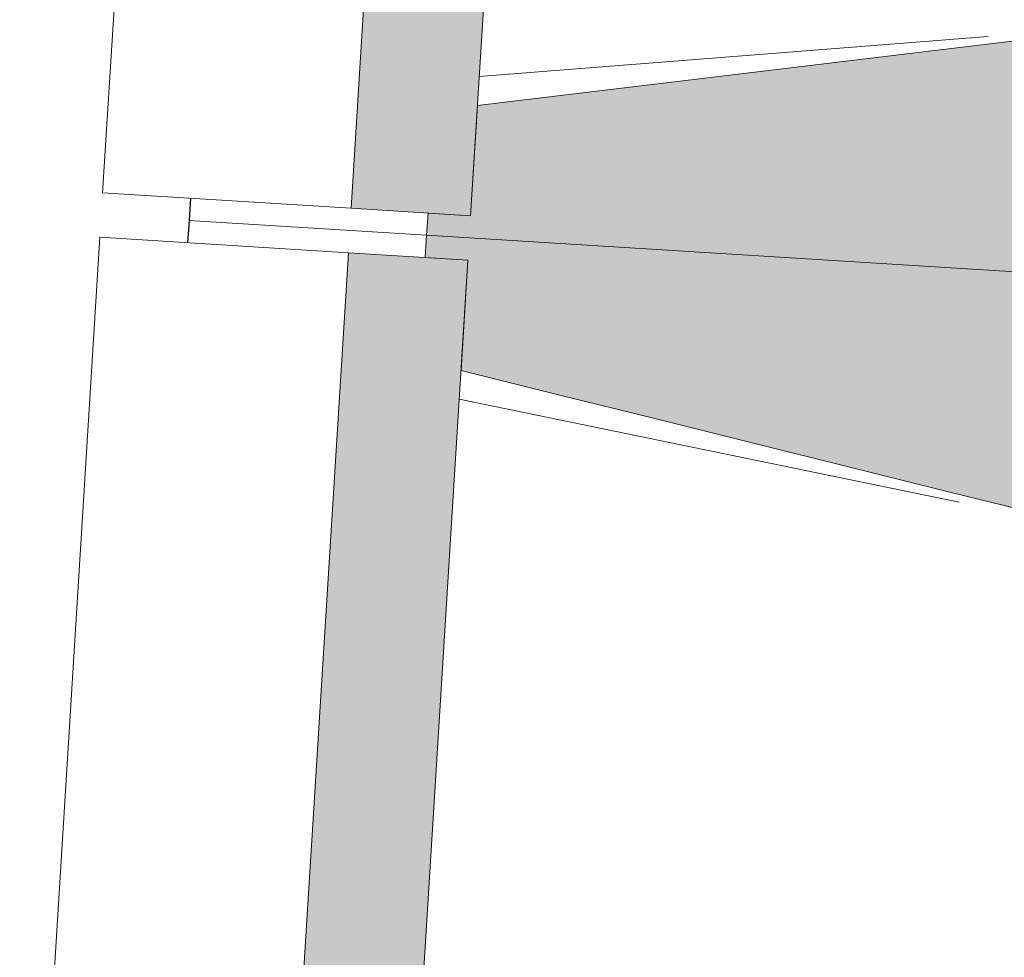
# Model space of a CAD drawing. Header units: millimetres. Extents: x -2845 to 74565, y -36590 to 13748.
# Tile 14 of 90: x 39080 to 39743, y -26257 to -25626. Entities that reach past the tile are written whole.
import ezdxf

# ---------------------------------------------------------------- set-up
doc = ezdxf.new("R2010")
doc.units = ezdxf.units.MM
doc.layers.add('A-FLOR', color=7, linetype='Continuous', lineweight=25)
doc.layers.add('S-BEAM', color=7, linetype='Continuous', lineweight=18)

# ---------------------------------------------------------------- blocks, each defined once
blk = doc.blocks.new('B02_DC_STR_rvt-1-2021_015_1111_DCE_1_50_N0 FINI_CFO_PCN')
at = {"layer": 'S-BEAM', "lineweight": 5, "true_color": 0x787878}
for points in [[(-13785.84, -25757.67), (-13731.88, -24889.35), (-13812.39, -24884.35), (-13866.34, -25752.67), (-13803.08, -25756.6)], [(-13321.76, -25801.54), (-13310.91, -25626.88), (-13781.22, -25683.36), (-13785.84, -25757.67), (-13814.54, -25755.89), (-13815.47, -25770.86), (-13378.09, -25798.04)], [(-13332.61, -25976.2), (-13321.76, -25801.54), (-13815.47, -25770.86), (-13816.4, -25785.83), (-13787.7, -25787.62), (-13792.31, -25861.93), (-13398.28, -25959.88)], [(-13841.65, -26655.94), (-13787.7, -25787.62), (-13868.21, -25782.61), (-13922.16, -26650.94), (-13870.35, -26654.16)]]:
    blk.add_hatch(color=8, dxfattribs=at).paths.add_polyline_path(points)
at = {"layer": 'A-FLOR'}
for p, q in [((-13974.57, -25745.95), (-13975.5, -25760.92)), ((-13975.5, -25760.92), (-13976.43, -25775.89))]:
    blk.add_line(p, q, dxfattribs=at)
at = {"layer": 'S-BEAM'}
for p, q in [((-13979.78, -24873.94), (-14033.74, -25742.27)), ((-13812.39, -24884.35), (-13866.34, -25752.67)), ((-13785.84, -25757.67), (-13731.88, -24889.35)), ((-13780.01, -25663.94), (-13437.37, -25636.87)), ((-13781.22, -25683.36), (-13785.84, -25757.67)), ((-13866.34, -25752.67), (-14033.74, -25742.27)), ((-13975.5, -25760.92), (-13974.57, -25745.95)), ((-13866.34, -25752.67), (-13785.84, -25757.67)), ((-13814.54, -25755.89), (-13815.47, -25770.86)), ((-13785.84, -25757.67), (-13814.54, -25755.89)), ((-13976.43, -25775.89), (-13975.5, -25760.92)), ((-13815.47, -25770.86), (-13975.5, -25760.92)), ((-13975.5, -25760.92), (-13815.47, -25770.86)), ((-14035.6, -25772.21), (-14089.56, -26640.54)), ((-14035.6, -25772.21), (-13868.21, -25782.61)), ((-13815.47, -25770.86), (-13816.4, -25785.83)), ((-13815.47, -25770.86), (-13321.76, -25801.54)), ((-13321.76, -25801.54), (-13815.47, -25770.86)), ((-13868.21, -25782.61), (-13922.16, -26650.94)), ((-13787.7, -25787.62), (-13868.21, -25782.61)), ((-13841.65, -26655.94), (-13787.7, -25787.62)), ((-13816.4, -25785.83), (-13787.7, -25787.62)), ((-13787.7, -25787.62), (-13792.31, -25861.93)), ((-13456.86, -25950.63), (-13793.52, -25881.35))]:
    blk.add_line(p, q, dxfattribs=at)
at = {"layer": 'S-BEAM', "flags": 128}
for points in [[(-13310.91, -25626.88), (-13378.09, -25634.95), (-13445.28, -25643.01), (-13512.47, -25651.08), (-13579.66, -25659.15), (-13646.84, -25667.22), (-13714.03, -25675.29), (-13781.22, -25683.36)], [(-13792.31, -25861.93), (-13726.64, -25878.26), (-13660.97, -25894.58), (-13595.3, -25910.91), (-13529.63, -25927.23), (-13463.96, -25943.55), (-13398.28, -25959.88), (-13332.61, -25976.2)]]:
    blk.add_lwpolyline(points, dxfattribs=at)

msp = doc.modelspace()

# ---------------------------------------------------------------- block references
at = {"lineweight": 5}
msp.add_blockref('B02_DC_STR_rvt-1-2021_015_1111_DCE_1_50_N0 FINI_CFO_PCN', (53169.33, 0), dxfattribs=at)

doc.saveas('drawing.dxf')
